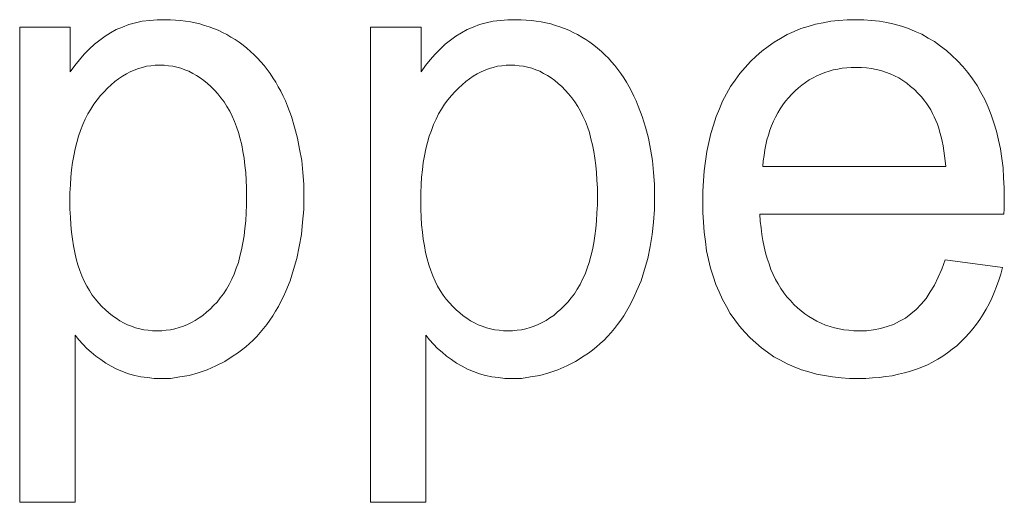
# Model space of a CAD drawing. Extents: x 1101 to 1942, y 41 to 882.
# Tile 34 of 104: x 1258.75 to 1263.94, y 827.93 to 830.48. Entities that reach past the tile are written whole.
import ezdxf

# ---------------------------------------------------------------- set-up
doc = ezdxf.new("R2010")
doc.units = 0
doc.layers.get('0').update_dxf_attribs({"lineweight": 13})
doc.layers.add('Beschriftung', color=7, linetype='Continuous', lineweight=25)

# ---------------------------------------------------------------- blocks, each defined once
blk = doc.blocks.new('Referenz-A03CP7TX1H', base_point=(1202.2632, 90.1338))
at = {"layer": 'Beschriftung', "color": 0, "lineweight": -2}
for p, q in [((1259.4379, 830.4757), (1259.477, 830.48)), ((1259.477, 830.48), (1259.5192, 830.48)), ((1259.5192, 830.48), (1259.5468, 830.48)), ((1259.5468, 830.48), (1259.5736, 830.4781)), ((1261.2872, 830.4757), (1261.3263, 830.48)), ((1261.3263, 830.48), (1261.3685, 830.48)), ((1261.3685, 830.48), (1261.396, 830.48)), ((1261.396, 830.48), (1261.4228, 830.4781)), ((1263.0711, 830.4761), (1263.1137, 830.48)), ((1263.1137, 830.48), (1263.1583, 830.48)), ((1263.1583, 830.48), (1263.2015, 830.48)), ((1263.2015, 830.48), (1263.2428, 830.4761)), ((1258.7525, 827.9343), (1258.7525, 830.44)), ((1258.7525, 830.44), (1259.0192, 830.44)), ((1259.0192, 830.44), (1259.0192, 830.2041)), ((1259.2319, 830.4111), (1259.2615, 830.4283)), ((1259.2615, 830.4283), (1259.2943, 830.4411)), ((1259.2943, 830.4411), (1259.3271, 830.4541)), ((1259.3271, 830.4541), (1259.363, 830.4627)), ((1259.363, 830.4627), (1259.3989, 830.4714)), ((1259.3989, 830.4714), (1259.4379, 830.4757)), ((1259.5736, 830.4781), (1259.6003, 830.4762)), ((1259.6003, 830.4762), (1259.6263, 830.4725)), ((1259.6263, 830.4725), (1259.6523, 830.4687)), ((1259.6523, 830.4687), (1259.6774, 830.4632)), ((1259.6774, 830.4632), (1259.7026, 830.4576)), ((1259.7026, 830.4576), (1259.727, 830.4501)), ((1259.727, 830.4501), (1259.7513, 830.4427)), ((1259.7513, 830.4427), (1259.7749, 830.4333)), ((1259.7749, 830.4333), (1259.7984, 830.424)), ((1260.6017, 827.9343), (1260.6017, 830.44)), ((1260.6017, 830.44), (1260.8685, 830.44)), ((1260.8685, 830.44), (1260.8685, 830.2041)), ((1261.0811, 830.4111), (1261.1107, 830.4283)), ((1261.1107, 830.4283), (1261.1435, 830.4411)), ((1261.1435, 830.4411), (1261.1763, 830.4541)), ((1261.1763, 830.4541), (1261.2122, 830.4627)), ((1261.2122, 830.4627), (1261.2481, 830.4714)), ((1261.2481, 830.4714), (1261.2872, 830.4757)), ((1261.4228, 830.4781), (1261.4496, 830.4762)), ((1261.4496, 830.4762), (1261.4756, 830.4725)), ((1261.4756, 830.4725), (1261.5015, 830.4687)), ((1261.5015, 830.4687), (1261.5267, 830.4632)), ((1261.5267, 830.4632), (1261.5519, 830.4576)), ((1261.5519, 830.4576), (1261.5762, 830.4501)), ((1261.5762, 830.4501), (1261.6005, 830.4427)), ((1261.6005, 830.4427), (1261.6241, 830.4333)), ((1261.6241, 830.4333), (1261.6476, 830.424)), ((1262.8344, 830.4169), (1262.8707, 830.4327)), ((1262.8707, 830.4327), (1262.9092, 830.4445)), ((1262.9092, 830.4445), (1262.9476, 830.4563)), ((1262.9476, 830.4563), (1262.988, 830.4642)), ((1262.988, 830.4642), (1263.0286, 830.472)), ((1263.0286, 830.472), (1263.0711, 830.4761)), ((1263.2428, 830.4761), (1263.284, 830.4722)), ((1263.284, 830.4722), (1263.3233, 830.4645)), ((1263.3233, 830.4645), (1263.3627, 830.4568)), ((1263.3627, 830.4568), (1263.4, 830.4452)), ((1263.4, 830.4452), (1263.4372, 830.4336)), ((1263.4372, 830.4336), (1263.4725, 830.4181)), ((1259.1741, 830.3722), (1259.2023, 830.3937)), ((1259.2023, 830.3937), (1259.2319, 830.4111)), ((1259.7984, 830.424), (1259.821, 830.4128)), ((1259.821, 830.4128), (1259.8438, 830.4016)), ((1259.8438, 830.4016), (1259.8657, 830.3885)), ((1259.8657, 830.3885), (1259.8877, 830.3756)), ((1261.0234, 830.3722), (1261.0514, 830.3937)), ((1261.0514, 830.3937), (1261.0811, 830.4111)), ((1261.6476, 830.424), (1261.6703, 830.4128)), ((1261.6703, 830.4128), (1261.693, 830.4016)), ((1261.693, 830.4016), (1261.715, 830.3885)), ((1261.715, 830.3885), (1261.7369, 830.3756)), ((1262.7296, 830.3617), (1262.7638, 830.3814)), ((1262.7638, 830.3814), (1262.798, 830.4012)), ((1262.798, 830.4012), (1262.8344, 830.4169)), ((1263.4725, 830.4181), (1263.5079, 830.4027)), ((1263.5079, 830.4027), (1263.5412, 830.3833)), ((1263.5412, 830.3833), (1263.5746, 830.3641)), ((1259.0928, 830.2989), (1259.1195, 830.3248)), ((1259.1195, 830.3248), (1259.1461, 830.3506)), ((1259.1461, 830.3506), (1259.1741, 830.3722)), ((1259.8877, 830.3756), (1259.9088, 830.3607)), ((1259.9088, 830.3607), (1259.9299, 830.3457)), ((1259.9299, 830.3457), (1259.9497, 830.3292)), ((1259.9497, 830.3292), (1259.9695, 830.3128)), ((1260.9421, 830.2989), (1260.9687, 830.3248)), ((1260.9687, 830.3248), (1260.9952, 830.3506)), ((1260.9952, 830.3506), (1261.0234, 830.3722)), ((1261.7369, 830.3756), (1261.758, 830.3607)), ((1261.758, 830.3607), (1261.779, 830.3457)), ((1261.779, 830.3457), (1261.7989, 830.3292)), ((1261.7989, 830.3292), (1261.8187, 830.3128)), ((1262.6652, 830.3144), (1262.6974, 830.338)), ((1262.6974, 830.338), (1262.7296, 830.3617)), ((1263.5746, 830.3641), (1263.6059, 830.3409)), ((1263.6059, 830.3409), (1263.6373, 830.3177)), ((1259.0678, 830.2687), (1259.0928, 830.2989)), ((1259.9695, 830.3128), (1259.988, 830.2948)), ((1259.988, 830.2948), (1260.0065, 830.2768)), ((1260.0065, 830.2768), (1260.0237, 830.2574)), ((1260.917, 830.2687), (1260.9421, 830.2989)), ((1261.8187, 830.3128), (1261.8372, 830.2948)), ((1261.8372, 830.2948), (1261.8557, 830.2768)), ((1261.8557, 830.2768), (1261.8729, 830.2574)), ((1262.605, 830.2593), (1262.6352, 830.2868)), ((1262.6352, 830.2868), (1262.6652, 830.3144)), ((1263.6373, 830.3177), (1263.6666, 830.2906)), ((1263.6666, 830.2906), (1263.696, 830.2636)), ((1259.0192, 830.2041), (1259.0428, 830.2386)), ((1259.0428, 830.2386), (1259.0678, 830.2687)), ((1259.3779, 830.2226), (1259.3566, 830.2141)), ((1259.3998, 830.2284), (1259.3779, 830.2226)), ((1259.4218, 830.2341), (1259.3998, 830.2284)), ((1259.4443, 830.237), (1259.4218, 830.2341)), ((1259.467, 830.2398), (1259.4443, 830.237)), ((1259.4902, 830.2398), (1259.467, 830.2398)), ((1259.5137, 830.2398), (1259.4902, 830.2398)), ((1259.5363, 830.2372), (1259.5137, 830.2398)), ((1259.559, 830.2345), (1259.5363, 830.2372)), ((1259.5808, 830.2291), (1259.559, 830.2345)), ((1259.6027, 830.2237), (1259.5808, 830.2291)), ((1259.6236, 830.2156), (1259.6027, 830.2237)), ((1260.0237, 830.2574), (1260.041, 830.2378)), ((1260.041, 830.2378), (1260.0569, 830.2168)), ((1260.8685, 830.2041), (1260.892, 830.2386)), ((1260.892, 830.2386), (1260.917, 830.2687)), ((1261.227, 830.2226), (1261.2058, 830.2141)), ((1261.249, 830.2284), (1261.227, 830.2226)), ((1261.2709, 830.2341), (1261.249, 830.2284)), ((1261.2936, 830.237), (1261.2709, 830.2341)), ((1261.3162, 830.2398), (1261.2936, 830.237)), ((1261.3394, 830.2398), (1261.3162, 830.2398)), ((1261.3628, 830.2398), (1261.3394, 830.2398)), ((1261.3856, 830.2372), (1261.3628, 830.2398)), ((1261.4083, 830.2345), (1261.3856, 830.2372)), ((1261.43, 830.2291), (1261.4083, 830.2345)), ((1261.4518, 830.2237), (1261.43, 830.2291)), ((1261.4729, 830.2156), (1261.4518, 830.2237)), ((1261.8729, 830.2574), (1261.8902, 830.2378)), ((1261.8902, 830.2378), (1261.9061, 830.2168)), ((1262.549, 830.1961), (1262.577, 830.2277)), ((1262.577, 830.2277), (1262.605, 830.2593)), ((1263.0877, 830.224), (1263.0645, 830.2195)), ((1263.1119, 830.2262), (1263.0877, 830.224)), ((1263.1361, 830.2284), (1263.1119, 830.2262)), ((1263.1612, 830.2284), (1263.1361, 830.2284)), ((1263.1891, 830.2284), (1263.1612, 830.2284)), ((1263.2156, 830.2257), (1263.1891, 830.2284)), ((1263.2421, 830.2229), (1263.2156, 830.2257)), ((1263.2674, 830.2173), (1263.2421, 830.2229)), ((1263.696, 830.2636), (1263.7234, 830.2327)), ((1263.7234, 830.2327), (1263.7508, 830.2017)), ((1259.2941, 830.1826), (1259.2742, 830.1682)), ((1259.3147, 830.1941), (1259.2941, 830.1826)), ((1259.3353, 830.2055), (1259.3147, 830.1941)), ((1259.3566, 830.2141), (1259.3353, 830.2055)), ((1259.6447, 830.2076), (1259.6236, 830.2156)), ((1259.6649, 830.1968), (1259.6447, 830.2076)), ((1259.685, 830.1861), (1259.6649, 830.1968)), ((1259.7043, 830.1725), (1259.685, 830.1861)), ((1259.7237, 830.1592), (1259.7043, 830.1725)), ((1260.0569, 830.2168), (1260.0728, 830.1957)), ((1260.0728, 830.1957), (1260.0875, 830.1732)), ((1260.0875, 830.1732), (1260.1021, 830.1506)), ((1261.1434, 830.1826), (1261.1235, 830.1682)), ((1261.164, 830.1941), (1261.1434, 830.1826)), ((1261.1846, 830.2055), (1261.164, 830.1941)), ((1261.2058, 830.2141), (1261.1846, 830.2055)), ((1261.4938, 830.2076), (1261.4729, 830.2156)), ((1261.5141, 830.1968), (1261.4938, 830.2076)), ((1261.5343, 830.1861), (1261.5141, 830.1968)), ((1261.5536, 830.1725), (1261.5343, 830.1861)), ((1261.573, 830.1592), (1261.5536, 830.1725)), ((1261.9061, 830.2168), (1261.9221, 830.1957)), ((1261.9221, 830.1957), (1261.9367, 830.1732)), ((1261.9367, 830.1732), (1261.9513, 830.1506)), ((1262.5245, 830.1615), (1262.549, 830.1961)), ((1262.9345, 830.1729), (1262.9143, 830.1618)), ((1262.9546, 830.184), (1262.9345, 830.1729)), ((1262.9758, 830.1929), (1262.9546, 830.184)), ((1262.997, 830.2018), (1262.9758, 830.1929)), ((1263.0191, 830.2084), (1262.997, 830.2018)), ((1263.0413, 830.2151), (1263.0191, 830.2084)), ((1263.0645, 830.2195), (1263.0413, 830.2151)), ((1263.2926, 830.2117), (1263.2674, 830.2173)), ((1263.3166, 830.2033), (1263.2926, 830.2117)), ((1263.3406, 830.195), (1263.3166, 830.2033)), ((1263.3632, 830.1839), (1263.3406, 830.195)), ((1263.3859, 830.1728), (1263.3632, 830.1839)), ((1263.4072, 830.1589), (1263.3859, 830.1728)), ((1263.7508, 830.2017), (1263.7748, 830.1676)), ((1259.2158, 830.1195), (1259.1972, 830.0995)), ((1259.235, 830.1368), (1259.2158, 830.1195)), ((1259.2543, 830.1539), (1259.235, 830.1368)), ((1259.2742, 830.1682), (1259.2543, 830.1539)), ((1259.7423, 830.143), (1259.7237, 830.1592)), ((1259.7609, 830.1268), (1259.7423, 830.143)), ((1259.7786, 830.108), (1259.7609, 830.1268)), ((1260.1021, 830.1506), (1260.1154, 830.1266)), ((1260.1154, 830.1266), (1260.1287, 830.1024)), ((1261.0651, 830.1195), (1261.0464, 830.0995)), ((1261.0842, 830.1368), (1261.0651, 830.1195)), ((1261.1035, 830.1539), (1261.0842, 830.1368)), ((1261.1235, 830.1682), (1261.1035, 830.1539)), ((1261.5915, 830.143), (1261.573, 830.1592)), ((1261.61, 830.1268), (1261.5915, 830.143)), ((1261.6278, 830.108), (1261.61, 830.1268)), ((1261.9513, 830.1506), (1261.9647, 830.1266)), ((1261.9647, 830.1266), (1261.978, 830.1024)), ((1262.479, 830.0888), (1262.5, 830.1268)), ((1262.5, 830.1268), (1262.5245, 830.1615)), ((1262.8577, 830.1197), (1262.8397, 830.1042)), ((1262.876, 830.1352), (1262.8577, 830.1197)), ((1262.8951, 830.1485), (1262.876, 830.1352)), ((1262.9143, 830.1618), (1262.8951, 830.1485)), ((1263.4285, 830.145), (1263.4072, 830.1589)), ((1263.4485, 830.1283), (1263.4285, 830.145)), ((1263.4686, 830.1116), (1263.4485, 830.1283)), ((1263.7748, 830.1676), (1263.7988, 830.1336)), ((1263.7988, 830.1336), (1263.8194, 830.0964)), ((1259.1786, 830.0794), (1259.1607, 830.0564)), ((1259.1972, 830.0995), (1259.1786, 830.0794)), ((1259.7963, 830.0892), (1259.7786, 830.108)), ((1259.8132, 830.0675), (1259.7963, 830.0892)), ((1259.8301, 830.0461), (1259.8132, 830.0675)), ((1260.1287, 830.1024), (1260.1408, 830.0768)), ((1260.1408, 830.0768), (1260.1529, 830.0511)), ((1261.0278, 830.0794), (1261.01, 830.0564)), ((1261.0464, 830.0995), (1261.0278, 830.0794)), ((1261.6456, 830.0892), (1261.6278, 830.108)), ((1261.6624, 830.0675), (1261.6456, 830.0892)), ((1261.6793, 830.0461), (1261.6624, 830.0675)), ((1261.978, 830.1024), (1261.99, 830.0768)), ((1261.99, 830.0768), (1262.0021, 830.0511)), ((1262.458, 830.0508), (1262.479, 830.0888)), ((1262.8052, 830.0686), (1262.7901, 830.0494)), ((1262.8225, 830.0864), (1262.8052, 830.0686)), ((1262.8397, 830.1042), (1262.8225, 830.0864)), ((1263.4874, 830.0921), (1263.4686, 830.1116)), ((1263.5062, 830.0727), (1263.4874, 830.0921)), ((1263.5236, 830.0505), (1263.5062, 830.0727)), ((1263.8194, 830.0964), (1263.8399, 830.0592)), ((1259.1428, 830.0335), (1259.1271, 830.008)), ((1259.1607, 830.0564), (1259.1428, 830.0335)), ((1259.8448, 830.0217), (1259.8301, 830.0461)), ((1259.8597, 829.9975), (1259.8448, 830.0217)), ((1260.1529, 830.0511), (1260.1636, 830.024)), ((1260.1636, 830.024), (1260.1851, 829.9696)), ((1260.9921, 830.0335), (1260.9763, 830.008)), ((1261.01, 830.0564), (1260.9921, 830.0335)), ((1261.6941, 830.0217), (1261.6793, 830.0461)), ((1261.7089, 829.9975), (1261.6941, 830.0217)), ((1262.0021, 830.0511), (1262.0128, 830.024)), ((1262.0128, 830.024), (1262.0343, 829.9696)), ((1262.4405, 830.0097), (1262.458, 830.0508)), ((1262.7748, 830.0301), (1262.7615, 830.0093)), ((1262.7901, 830.0494), (1262.7748, 830.0301)), ((1263.535, 830.0361), (1263.5236, 830.0505)), ((1263.5453, 830.0199), (1263.535, 830.0361)), ((1263.5555, 830.0038), (1263.5453, 830.0199)), ((1263.8399, 830.0592), (1263.857, 830.0188)), ((1263.857, 830.0188), (1263.8742, 829.9785)), ((1259.1115, 829.9825), (1259.098, 829.9544)), ((1259.1271, 830.008), (1259.1115, 829.9825)), ((1259.8723, 829.9706), (1259.8597, 829.9975)), ((1259.885, 829.9436), (1259.8723, 829.9706)), ((1260.1851, 829.9696), (1260.2012, 829.9127)), ((1260.9607, 829.9825), (1260.9473, 829.9544)), ((1260.9763, 830.008), (1260.9607, 829.9825)), ((1261.7216, 829.9706), (1261.7089, 829.9975)), ((1261.7342, 829.9436), (1261.7216, 829.9706)), ((1262.0343, 829.9696), (1262.0505, 829.9127)), ((1262.4089, 829.9242), (1262.423, 829.9685)), ((1262.423, 829.9685), (1262.4405, 830.0097)), ((1262.7367, 829.9663), (1262.7253, 829.944)), ((1262.7482, 829.9886), (1262.7367, 829.9663)), ((1262.7615, 830.0093), (1262.7482, 829.9886)), ((1263.5646, 829.9859), (1263.5555, 830.0038)), ((1263.5738, 829.968), (1263.5646, 829.9859)), ((1263.5819, 829.9483), (1263.5738, 829.968)), ((1263.8742, 829.9785), (1263.8879, 829.935)), ((1259.0846, 829.9263), (1259.0734, 829.8955)), ((1259.098, 829.9544), (1259.0846, 829.9263)), ((1259.8956, 829.9139), (1259.885, 829.9436)), ((1259.9061, 829.8841), (1259.8956, 829.9139)), ((1260.2012, 829.9127), (1260.2173, 829.8558)), ((1260.9338, 829.9263), (1260.9226, 829.8955)), ((1260.9473, 829.9544), (1260.9338, 829.9263)), ((1261.7447, 829.9139), (1261.7342, 829.9436)), ((1261.7554, 829.8841), (1261.7447, 829.9139)), ((1262.0505, 829.9127), (1262.0666, 829.8558)), ((1262.3949, 829.8799), (1262.4089, 829.9242)), ((1262.7158, 829.9203), (1262.7063, 829.8966)), ((1262.7253, 829.944), (1262.7158, 829.9203)), ((1263.5899, 829.9286), (1263.5819, 829.9483)), ((1263.5968, 829.9071), (1263.5899, 829.9286)), ((1263.8879, 829.935), (1263.9015, 829.8915)), ((1259.0622, 829.8648), (1259.0532, 829.8315)), ((1259.0734, 829.8955), (1259.0622, 829.8648)), ((1259.9146, 829.8517), (1259.9061, 829.8841)), ((1260.9114, 829.8648), (1260.9025, 829.8315)), ((1260.9226, 829.8955), (1260.9114, 829.8648)), ((1261.7638, 829.8517), (1261.7554, 829.8841)), ((1262.3845, 829.8324), (1262.3949, 829.8799)), ((1262.6988, 829.8713), (1262.6911, 829.8461)), ((1262.7063, 829.8966), (1262.6988, 829.8713)), ((1263.6036, 829.8856), (1263.5968, 829.9071)), ((1263.6095, 829.8622), (1263.6036, 829.8856)), ((1263.6153, 829.839), (1263.6095, 829.8622)), ((1263.9015, 829.8915), (1263.9119, 829.8448)), ((1259.0532, 829.8315), (1259.0443, 829.7982)), ((1259.923, 829.8193), (1259.9146, 829.8517)), ((1259.9293, 829.7842), (1259.923, 829.8193)), ((1260.2173, 829.8558), (1260.2281, 829.7962)), ((1260.9025, 829.8315), (1260.8936, 829.7982)), ((1261.7723, 829.8193), (1261.7638, 829.8517)), ((1261.7786, 829.7842), (1261.7723, 829.8193)), ((1262.0666, 829.8558), (1262.0774, 829.7962)), ((1262.374, 829.7848), (1262.3845, 829.8324)), ((1262.6855, 829.8193), (1262.6799, 829.7926)), ((1262.6911, 829.8461), (1262.6855, 829.8193)), ((1263.6199, 829.8138), (1263.6153, 829.839)), ((1263.6246, 829.7888), (1263.6199, 829.8138)), ((1263.9119, 829.8448), (1263.9221, 829.7982)), ((1259.0376, 829.7623), (1259.0309, 829.7264)), ((1259.0443, 829.7982), (1259.0376, 829.7623)), ((1259.9357, 829.7491), (1259.9293, 829.7842)), ((1260.2281, 829.7962), (1260.2389, 829.7366)), ((1260.8868, 829.7623), (1260.8801, 829.7264)), ((1260.8936, 829.7982), (1260.8868, 829.7623)), ((1261.7849, 829.7491), (1261.7786, 829.7842)), ((1262.0774, 829.7962), (1262.0881, 829.7366)), ((1262.3669, 829.7342), (1262.374, 829.7848)), ((1262.6761, 829.7643), (1262.6724, 829.7361)), ((1262.6799, 829.7926), (1262.6761, 829.7643)), ((1263.6282, 829.7619), (1263.6246, 829.7888)), ((1263.6317, 829.735), (1263.6282, 829.7619)), ((1263.9221, 829.7982), (1263.9289, 829.7485)), ((1259.0309, 829.7264), (1259.0264, 829.6878)), ((1259.9399, 829.7112), (1259.9357, 829.7491)), ((1259.9442, 829.6734), (1259.9399, 829.7112)), ((1260.2389, 829.7366), (1260.2443, 829.6745)), ((1260.8801, 829.7264), (1260.8756, 829.6878)), ((1261.7892, 829.7112), (1261.7849, 829.7491)), ((1261.7933, 829.6734), (1261.7892, 829.7112)), ((1262.0881, 829.7366), (1262.0934, 829.6745)), ((1262.3599, 829.6835), (1262.3669, 829.7342)), ((1262.6724, 829.7361), (1262.6705, 829.7063)), ((1262.6705, 829.7063), (1263.6341, 829.7063)), ((1263.6341, 829.7063), (1263.6317, 829.735)), ((1263.9289, 829.7485), (1263.9358, 829.6987)), ((1259.0219, 829.6493), (1259.0197, 829.6082)), ((1259.0264, 829.6878), (1259.0219, 829.6493)), ((1259.9463, 829.6328), (1259.9442, 829.6734)), ((1260.2443, 829.6745), (1260.2496, 829.6123)), ((1260.8712, 829.6493), (1260.8688, 829.6082)), ((1260.8756, 829.6878), (1260.8712, 829.6493)), ((1261.7955, 829.6328), (1261.7933, 829.6734)), ((1262.0934, 829.6745), (1262.0989, 829.6123)), ((1262.3564, 829.6296), (1262.3599, 829.6835)), ((1263.9358, 829.6987), (1263.9392, 829.6457)), ((1259.0197, 829.6082), (1259.0175, 829.5671)), ((1259.9484, 829.5923), (1259.9463, 829.6328)), ((1260.2496, 829.6123), (1260.2496, 829.5475)), ((1260.8688, 829.6082), (1260.8666, 829.5671)), ((1261.7976, 829.5923), (1261.7955, 829.6328)), ((1262.0989, 829.6123), (1262.0989, 829.5475)), ((1262.3529, 829.5757), (1262.3564, 829.6296)), ((1263.9392, 829.6457), (1263.9427, 829.5928)), ((1259.0175, 829.5671), (1259.0175, 829.5234)), ((1259.9484, 829.549), (1259.9484, 829.5923)), ((1259.9484, 829.5036), (1259.9484, 829.549)), ((1260.2496, 829.5475), (1260.2496, 829.4781)), ((1260.8666, 829.5671), (1260.8666, 829.5234)), ((1261.7976, 829.549), (1261.7976, 829.5923)), ((1261.7976, 829.5036), (1261.7976, 829.549)), ((1262.0989, 829.5475), (1262.0989, 829.4781)), ((1262.3529, 829.5186), (1262.3529, 829.5757)), ((1263.9427, 829.5928), (1263.9427, 829.5367)), ((1259.0175, 829.5234), (1259.0175, 829.4797)), ((1259.9462, 829.4611), (1259.9484, 829.5036)), ((1260.8666, 829.5234), (1260.8666, 829.4797)), ((1261.7955, 829.4611), (1261.7976, 829.5036)), ((1262.3529, 829.4634), (1262.3529, 829.5186)), ((1263.9422, 829.5026), (1263.9418, 829.4821)), ((1263.9427, 829.5231), (1263.9422, 829.5026)), ((1263.9427, 829.5367), (1263.9427, 829.5231)), ((1259.0175, 829.4797), (1259.0195, 829.4388)), ((1259.9441, 829.4187), (1259.9462, 829.4611)), ((1260.2496, 829.4781), (1260.2436, 829.4121)), ((1260.8666, 829.4797), (1260.8688, 829.4388)), ((1261.7933, 829.4187), (1261.7955, 829.4611)), ((1262.0989, 829.4781), (1262.0929, 829.4121)), ((1262.3564, 829.4113), (1262.3529, 829.4634)), ((1263.941, 829.4548), (1262.6542, 829.4548)), ((1262.6542, 829.4548), (1262.6562, 829.4175)), ((1263.9418, 829.4821), (1263.941, 829.4548)), ((1259.0195, 829.4388), (1259.0216, 829.398)), ((1259.0216, 829.398), (1259.0258, 829.36)), ((1259.9398, 829.3793), (1259.9441, 829.4187)), ((1260.2436, 829.4121), (1260.2378, 829.3461)), ((1260.8688, 829.4388), (1260.8709, 829.398)), ((1260.8709, 829.398), (1260.8751, 829.36)), ((1261.789, 829.3793), (1261.7933, 829.4187)), ((1262.0929, 829.4121), (1262.087, 829.3461)), ((1262.3599, 829.3592), (1262.3564, 829.4113)), ((1262.6562, 829.4175), (1262.6602, 829.3824)), ((1259.0258, 829.36), (1259.03, 829.3219)), ((1259.9289, 829.3032), (1259.9354, 829.3397)), ((1259.9354, 829.3397), (1259.9398, 829.3793)), ((1260.2378, 829.3461), (1260.2259, 829.2835)), ((1260.8751, 829.36), (1260.8793, 829.3219)), ((1261.7782, 829.3032), (1261.7847, 829.3397)), ((1261.7847, 829.3397), (1261.789, 829.3793)), ((1262.087, 829.3461), (1262.0751, 829.2835)), ((1262.3668, 829.3101), (1262.3599, 829.3592)), ((1262.6602, 829.3824), (1262.6643, 829.3473)), ((1262.6643, 829.3473), (1262.6703, 829.3144)), ((1259.03, 829.3219), (1259.0364, 829.2868)), ((1259.0364, 829.2868), (1259.0426, 829.2516)), ((1259.9224, 829.2667), (1259.9289, 829.3032)), ((1260.8793, 829.3219), (1260.8856, 829.2868)), ((1260.8856, 829.2868), (1260.8918, 829.2516)), ((1261.7717, 829.2667), (1261.7782, 829.3032)), ((1262.3737, 829.2611), (1262.3668, 829.3101)), ((1262.6703, 829.3144), (1262.6764, 829.2814)), ((1259.0426, 829.2516), (1259.051, 829.2193)), ((1259.9138, 829.2332), (1259.9224, 829.2667)), ((1260.2259, 829.2835), (1260.214, 829.2209)), ((1260.8918, 829.2516), (1260.9002, 829.2193)), ((1261.763, 829.2332), (1261.7717, 829.2667)), ((1262.0751, 829.2835), (1262.0633, 829.2209)), ((1262.3841, 829.2151), (1262.3737, 829.2611)), ((1262.6764, 829.2814), (1262.6844, 829.2507)), ((1262.6844, 829.2507), (1262.6924, 829.22)), ((1259.051, 829.2193), (1259.0594, 829.1871)), ((1259.0594, 829.1871), (1259.0699, 829.1575)), ((1259.8943, 829.1691), (1259.9051, 829.1996)), ((1259.9051, 829.1996), (1259.9138, 829.2332)), ((1260.214, 829.2209), (1260.1962, 829.1619)), ((1260.9002, 829.2193), (1260.9086, 829.1871)), ((1260.9086, 829.1871), (1260.9191, 829.1575)), ((1261.7435, 829.1691), (1261.7544, 829.1996)), ((1261.7544, 829.1996), (1261.763, 829.2332)), ((1262.0633, 829.2209), (1262.0454, 829.1619)), ((1262.3945, 829.1692), (1262.3841, 829.2151)), ((1262.6924, 829.22), (1262.7025, 829.1914)), ((1262.7025, 829.1914), (1262.7126, 829.1629)), ((1263.6142, 829.164), (1263.6309, 829.2128)), ((1263.6309, 829.2128), (1263.9328, 829.1728)), ((1259.0699, 829.1575), (1259.0804, 829.1282)), ((1259.8705, 829.1109), (1259.8835, 829.1385)), ((1259.8835, 829.1385), (1259.8943, 829.1691)), ((1260.1962, 829.1619), (1260.1784, 829.1028)), ((1260.9191, 829.1575), (1260.9296, 829.1282)), ((1261.7197, 829.1109), (1261.7327, 829.1385)), ((1261.7327, 829.1385), (1261.7435, 829.1691)), ((1262.0454, 829.1619), (1262.0276, 829.1028)), ((1262.4083, 829.1263), (1262.3945, 829.1692)), ((1262.7126, 829.1629), (1262.7246, 829.1365)), ((1262.7246, 829.1365), (1262.7367, 829.1101)), ((1263.5946, 829.1218), (1263.6142, 829.164)), ((1263.924, 829.1381), (1263.9131, 829.1052)), ((1263.9328, 829.1728), (1263.924, 829.1381)), ((1259.0804, 829.1282), (1259.093, 829.1015)), ((1259.093, 829.1015), (1259.1057, 829.0749)), ((1259.8424, 829.0588), (1259.8575, 829.0834)), ((1259.8575, 829.0834), (1259.8705, 829.1109)), ((1260.1784, 829.1028), (1260.1547, 829.0472)), ((1260.9296, 829.1282), (1260.9422, 829.1015)), ((1260.9422, 829.1015), (1260.9548, 829.0749)), ((1261.6916, 829.0588), (1261.7068, 829.0834)), ((1261.7068, 829.0834), (1261.7197, 829.1109)), ((1262.0276, 829.1028), (1262.0038, 829.0472)), ((1262.4222, 829.0834), (1262.4083, 829.1263)), ((1262.4395, 829.0436), (1262.4222, 829.0834)), ((1262.7367, 829.1101), (1262.7508, 829.086)), ((1262.7508, 829.086), (1262.7648, 829.0617)), ((1263.5525, 829.0441), (1263.5751, 829.0796)), ((1263.5751, 829.0796), (1263.5946, 829.1218)), ((1263.9131, 829.1052), (1263.9023, 829.0724)), ((1259.1057, 829.0749), (1259.1203, 829.0511)), ((1259.1203, 829.0511), (1259.135, 829.0274)), ((1259.135, 829.0274), (1259.1519, 829.0066)), ((1259.8099, 829.0125), (1259.8273, 829.0341)), ((1259.8273, 829.0341), (1259.8424, 829.0588)), ((1260.1547, 829.0472), (1260.1428, 829.0195)), ((1260.9548, 829.0749), (1260.9695, 829.0511)), ((1260.9695, 829.0511), (1260.9842, 829.0274)), ((1260.9842, 829.0274), (1261.001, 829.0066)), ((1261.6592, 829.0125), (1261.6764, 829.0341)), ((1261.6764, 829.0341), (1261.6916, 829.0588)), ((1262.0038, 829.0472), (1261.9919, 829.0195)), ((1262.4568, 829.0038), (1262.4395, 829.0436)), ((1262.7648, 829.0617), (1262.7809, 829.0397)), ((1262.7809, 829.0397), (1262.797, 829.0177)), ((1263.5299, 829.0085), (1263.5525, 829.0441)), ((1263.8895, 829.0415), (1263.8768, 829.0107)), ((1263.9023, 829.0724), (1263.8895, 829.0415)), ((1259.1519, 829.0066), (1259.1686, 828.9856)), ((1259.1686, 828.9856), (1259.1863, 828.9673)), ((1259.7744, 828.9719), (1259.7927, 828.9908)), ((1259.7927, 828.9908), (1259.8099, 829.0125)), ((1260.1295, 828.9932), (1260.1163, 828.967)), ((1260.1428, 829.0195), (1260.1295, 828.9932)), ((1261.001, 829.0066), (1261.0178, 828.9856)), ((1261.0178, 828.9856), (1261.0355, 828.9673)), ((1261.6237, 828.9719), (1261.6419, 828.9908)), ((1261.6419, 828.9908), (1261.6592, 829.0125)), ((1261.9788, 828.9932), (1261.9656, 828.967)), ((1261.9919, 829.0195), (1261.9788, 828.9932)), ((1262.4776, 828.967), (1262.4568, 829.0038)), ((1262.797, 829.0177), (1262.815, 828.9979)), ((1262.815, 828.9979), (1262.8331, 828.9781)), ((1262.8331, 828.9781), (1262.8523, 828.9607)), ((1263.4789, 828.9507), (1263.5044, 828.9797)), ((1263.5044, 828.9797), (1263.5299, 829.0085)), ((1263.8622, 828.9818), (1263.8475, 828.9529)), ((1263.8768, 829.0107), (1263.8622, 828.9818)), ((1259.1863, 828.9673), (1259.204, 828.9491)), ((1259.204, 828.9491), (1259.2225, 828.9334)), ((1259.2225, 828.9334), (1259.2411, 828.9177)), ((1259.7182, 828.9205), (1259.7372, 828.9368)), ((1259.7372, 828.9368), (1259.7563, 828.953)), ((1259.7563, 828.953), (1259.7744, 828.9719)), ((1260.1017, 828.9425), (1260.0872, 828.9179)), ((1260.1163, 828.967), (1260.1017, 828.9425)), ((1261.0355, 828.9673), (1261.0532, 828.9491)), ((1261.0532, 828.9491), (1261.0718, 828.9334)), ((1261.0718, 828.9334), (1261.0904, 828.9177)), ((1261.5674, 828.9205), (1261.5865, 828.9368)), ((1261.5865, 828.9368), (1261.6055, 828.953)), ((1261.6055, 828.953), (1261.6237, 828.9719)), ((1261.951, 828.9425), (1261.9365, 828.9179)), ((1261.9656, 828.967), (1261.951, 828.9425)), ((1262.4984, 828.9303), (1262.4776, 828.967)), ((1262.5226, 828.8967), (1262.4984, 828.9303)), ((1262.8523, 828.9607), (1262.8715, 828.9434)), ((1262.8715, 828.9434), (1262.8918, 828.9286)), ((1262.8918, 828.9286), (1262.9122, 828.9137)), ((1263.422, 828.9062), (1263.4505, 828.9284)), ((1263.4505, 828.9284), (1263.4789, 828.9507)), ((1263.831, 828.9259), (1263.8145, 828.899)), ((1263.8475, 828.9529), (1263.831, 828.9259)), ((1259.2411, 828.9177), (1259.2606, 828.9047)), ((1259.2606, 828.9047), (1259.28, 828.8916)), ((1259.28, 828.8916), (1259.3004, 828.8811)), ((1259.3004, 828.8811), (1259.3207, 828.8706)), ((1259.6151, 828.8636), (1259.6368, 828.8718)), ((1259.6368, 828.8718), (1259.6575, 828.8827)), ((1259.6575, 828.8827), (1259.6783, 828.8935)), ((1259.6783, 828.8935), (1259.6983, 828.907)), ((1259.6983, 828.907), (1259.7182, 828.9205)), ((1260.0554, 828.8721), (1260.0381, 828.8508)), ((1260.0713, 828.895), (1260.0554, 828.8721)), ((1260.0872, 828.9179), (1260.0713, 828.895)), ((1261.0904, 828.9177), (1261.1098, 828.9047)), ((1261.1098, 828.9047), (1261.1293, 828.8916)), ((1261.1293, 828.8916), (1261.1496, 828.8811)), ((1261.1496, 828.8811), (1261.1699, 828.8706)), ((1261.4643, 828.8636), (1261.486, 828.8718)), ((1261.486, 828.8718), (1261.5068, 828.8827)), ((1261.5068, 828.8827), (1261.5276, 828.8935)), ((1261.5276, 828.8935), (1261.5475, 828.907)), ((1261.5475, 828.907), (1261.5674, 828.9205)), ((1261.9045, 828.8721), (1261.8873, 828.8508)), ((1261.9205, 828.895), (1261.9045, 828.8721)), ((1261.9365, 828.9179), (1261.9205, 828.895)), ((1262.5469, 828.863), (1262.5226, 828.8967)), ((1262.9122, 828.9137), (1262.9336, 828.9013)), ((1262.9336, 828.9013), (1262.955, 828.8889)), ((1262.955, 828.8889), (1262.9775, 828.879)), ((1262.9775, 828.879), (1263.0001, 828.8691)), ((1263.3249, 828.8616), (1263.3593, 828.8727)), ((1263.3593, 828.8727), (1263.3907, 828.8895)), ((1263.3907, 828.8895), (1263.422, 828.9062)), ((1263.796, 828.8739), (1263.7775, 828.8489)), ((1263.8145, 828.899), (1263.796, 828.8739)), ((1259.3207, 828.8706), (1259.3419, 828.8628)), ((1259.3419, 828.8628), (1259.3631, 828.855)), ((1259.3631, 828.855), (1259.3853, 828.8498)), ((1259.3853, 828.8498), (1259.4073, 828.8445)), ((1259.4073, 828.8445), (1259.4304, 828.842)), ((1259.4304, 828.842), (1259.4534, 828.8393)), ((1259.4534, 828.8393), (1259.4772, 828.8393)), ((1259.4772, 828.8393), (1259.5015, 828.8393)), ((1259.5015, 828.8393), (1259.525, 828.8421)), ((1259.525, 828.8421), (1259.5483, 828.8447)), ((1259.5483, 828.8447), (1259.5709, 828.8501)), ((1259.5709, 828.8501), (1259.5934, 828.8556)), ((1259.5934, 828.8556), (1259.6151, 828.8636)), ((1260.0208, 828.8295), (1260.0023, 828.8097)), ((1260.0381, 828.8508), (1260.0208, 828.8295)), ((1261.1699, 828.8706), (1261.1912, 828.8628)), ((1261.1912, 828.8628), (1261.2124, 828.855)), ((1261.2124, 828.855), (1261.2345, 828.8498)), ((1261.2345, 828.8498), (1261.2566, 828.8445)), ((1261.2566, 828.8445), (1261.2795, 828.842)), ((1261.2795, 828.842), (1261.3025, 828.8393)), ((1261.3025, 828.8393), (1261.3264, 828.8393)), ((1261.3264, 828.8393), (1261.3508, 828.8393)), ((1261.3508, 828.8393), (1261.3741, 828.8421)), ((1261.3741, 828.8421), (1261.3976, 828.8447)), ((1261.3976, 828.8447), (1261.4202, 828.8501)), ((1261.4202, 828.8501), (1261.4427, 828.8556)), ((1261.4427, 828.8556), (1261.4643, 828.8636)), ((1261.8701, 828.8295), (1261.8514, 828.8097)), ((1261.8873, 828.8508), (1261.8701, 828.8295)), ((1262.5746, 828.8324), (1262.5469, 828.863)), ((1262.6023, 828.8018), (1262.5746, 828.8324)), ((1263.0001, 828.8691), (1263.0239, 828.8616)), ((1263.0239, 828.8616), (1263.0475, 828.8542)), ((1263.0475, 828.8542), (1263.0723, 828.8493)), ((1263.0723, 828.8493), (1263.097, 828.8443)), ((1263.097, 828.8443), (1263.123, 828.8418)), ((1263.123, 828.8418), (1263.1488, 828.8393)), ((1263.1488, 828.8393), (1263.1758, 828.8393)), ((1263.1758, 828.8393), (1263.2161, 828.8393)), ((1263.2161, 828.8393), (1263.2533, 828.8449)), ((1263.2533, 828.8449), (1263.2906, 828.8505)), ((1263.2906, 828.8505), (1263.3249, 828.8616)), ((1263.7572, 828.8258), (1263.7369, 828.8028)), ((1263.7775, 828.8489), (1263.7572, 828.8258)), ((1259.0634, 828.7909), (1259.0446, 828.8156)), ((1259.0446, 828.8156), (1259.0446, 827.9343)), ((1259.0846, 828.7684), (1259.0634, 828.7909)), ((1259.1058, 828.7459), (1259.0846, 828.7684)), ((1259.9637, 828.772), (1259.9437, 828.754)), ((1259.9837, 828.7901), (1259.9637, 828.772)), ((1260.0023, 828.8097), (1259.9837, 828.7901)), ((1260.9125, 828.7909), (1260.8939, 828.8156)), ((1260.8939, 828.8156), (1260.8939, 827.9343)), ((1260.9338, 828.7684), (1260.9125, 828.7909)), ((1260.9551, 828.7459), (1260.9338, 828.7684)), ((1261.813, 828.772), (1261.793, 828.754)), ((1261.8329, 828.7901), (1261.813, 828.772)), ((1261.8514, 828.8097), (1261.8329, 828.7901)), ((1262.6324, 828.7751), (1262.6023, 828.8018)), ((1262.6626, 828.7483), (1262.6324, 828.7751)), ((1263.7146, 828.7817), (1263.6924, 828.7605)), ((1263.7369, 828.8028), (1263.7146, 828.7817)), ((1259.1297, 828.7254), (1259.1058, 828.7459)), ((1259.1536, 828.7051), (1259.1297, 828.7254)), ((1259.9012, 828.7211), (1259.8785, 828.7063)), ((1259.9225, 828.7375), (1259.9012, 828.7211)), ((1259.9437, 828.754), (1259.9225, 828.7375)), ((1260.9789, 828.7254), (1260.9551, 828.7459)), ((1261.0028, 828.7051), (1260.9789, 828.7254)), ((1261.7505, 828.7211), (1261.7278, 828.7063)), ((1261.7717, 828.7375), (1261.7505, 828.7211)), ((1261.793, 828.754), (1261.7717, 828.7375)), ((1262.6952, 828.7254), (1262.6626, 828.7483)), ((1262.7278, 828.7024), (1262.6952, 828.7254)), ((1263.644, 828.7222), (1263.6182, 828.7054)), ((1263.6682, 828.7413), (1263.644, 828.7222)), ((1263.6924, 828.7605), (1263.6682, 828.7413)), ((1259.18, 828.6868), (1259.1536, 828.7051)), ((1259.2064, 828.6685), (1259.18, 828.6868)), ((1259.2355, 828.6524), (1259.2064, 828.6685)), ((1259.8333, 828.6767), (1259.7869, 828.6545)), ((1259.8785, 828.7063), (1259.8333, 828.6767)), ((1261.0292, 828.6868), (1261.0028, 828.7051)), ((1261.0557, 828.6685), (1261.0292, 828.6868)), ((1261.0847, 828.6524), (1261.0557, 828.6685)), ((1261.6825, 828.6767), (1261.636, 828.6545)), ((1261.7278, 828.7063), (1261.6825, 828.6767)), ((1262.7629, 828.6833), (1262.7278, 828.7024)), ((1262.7979, 828.6642), (1262.7629, 828.6833)), ((1262.8354, 828.649), (1262.7979, 828.6642)), ((1263.5649, 828.6742), (1263.5374, 828.6598)), ((1263.5925, 828.6886), (1263.5649, 828.6742)), ((1263.6182, 828.7054), (1263.5925, 828.6886)), ((1259.2645, 828.6363), (1259.2355, 828.6524)), ((1259.2953, 828.6241), (1259.2645, 828.6363)), ((1259.3263, 828.612), (1259.2953, 828.6241)), ((1259.3591, 828.6039), (1259.3263, 828.612)), ((1259.6928, 828.6174), (1259.6452, 828.6026)), ((1259.7404, 828.6322), (1259.6928, 828.6174)), ((1259.7869, 828.6545), (1259.7404, 828.6322)), ((1261.1137, 828.6363), (1261.0847, 828.6524)), ((1261.1446, 828.6241), (1261.1137, 828.6363)), ((1261.1755, 828.612), (1261.1446, 828.6241)), ((1261.2083, 828.6039), (1261.1755, 828.612)), ((1261.542, 828.6174), (1261.4944, 828.6026)), ((1261.5896, 828.6322), (1261.542, 828.6174)), ((1261.636, 828.6545), (1261.5896, 828.6322)), ((1262.8729, 828.6337), (1262.8354, 828.649)), ((1262.9129, 828.6222), (1262.8729, 828.6337)), ((1262.9527, 828.6108), (1262.9129, 828.6222)), ((1263.4173, 828.6166), (1263.3848, 828.6094)), ((1263.4482, 828.6261), (1263.4173, 828.6166)), ((1263.479, 828.6358), (1263.4482, 828.6261)), ((1263.5082, 828.6478), (1263.479, 828.6358)), ((1263.5374, 828.6598), (1263.5082, 828.6478)), ((1259.3919, 828.5959), (1259.3591, 828.6039)), ((1259.4265, 828.5918), (1259.3919, 828.5959)), ((1259.4612, 828.5878), (1259.4265, 828.5918)), ((1259.4977, 828.5878), (1259.4612, 828.5878)), ((1259.5477, 828.5878), (1259.4977, 828.5878)), ((1259.5964, 828.5953), (1259.5477, 828.5878)), ((1259.6452, 828.6026), (1259.5964, 828.5953)), ((1261.2411, 828.5959), (1261.2083, 828.6039)), ((1261.2758, 828.5918), (1261.2411, 828.5959)), ((1261.3104, 828.5878), (1261.2758, 828.5918)), ((1261.347, 828.5878), (1261.3104, 828.5878)), ((1261.3968, 828.5878), (1261.347, 828.5878)), ((1261.4456, 828.5953), (1261.3968, 828.5878)), ((1261.4944, 828.6026), (1261.4456, 828.5953)), ((1262.9952, 828.6031), (1262.9527, 828.6108)), ((1263.0376, 828.5955), (1262.9952, 828.6031)), ((1263.0824, 828.5916), (1263.0376, 828.5955)), ((1263.1273, 828.5878), (1263.0824, 828.5916)), ((1263.1746, 828.5878), (1263.1273, 828.5878)), ((1263.2121, 828.5878), (1263.1746, 828.5878)), ((1263.248, 828.5902), (1263.2121, 828.5878)), ((1263.2839, 828.5926), (1263.248, 828.5902)), ((1263.3181, 828.5974), (1263.2839, 828.5926)), ((1263.3523, 828.6022), (1263.3181, 828.5974)), ((1263.3848, 828.6094), (1263.3523, 828.6022)), ((1259.0446, 827.9343), (1258.7525, 827.9343)), ((1260.8939, 827.9343), (1260.6017, 827.9343))]:
    blk.add_line(p, q, dxfattribs=at)

msp = doc.modelspace()

# ---------------------------------------------------------------- block references
at = {"color": 251, "lineweight": 13, "ltscale": 0.13, "true_color": 0x5f5f5f}
msp.add_blockref('Referenz-A03CP7TX1H', (1202.2632, 90.1338), dxfattribs=at)

doc.saveas('drawing.dxf')
